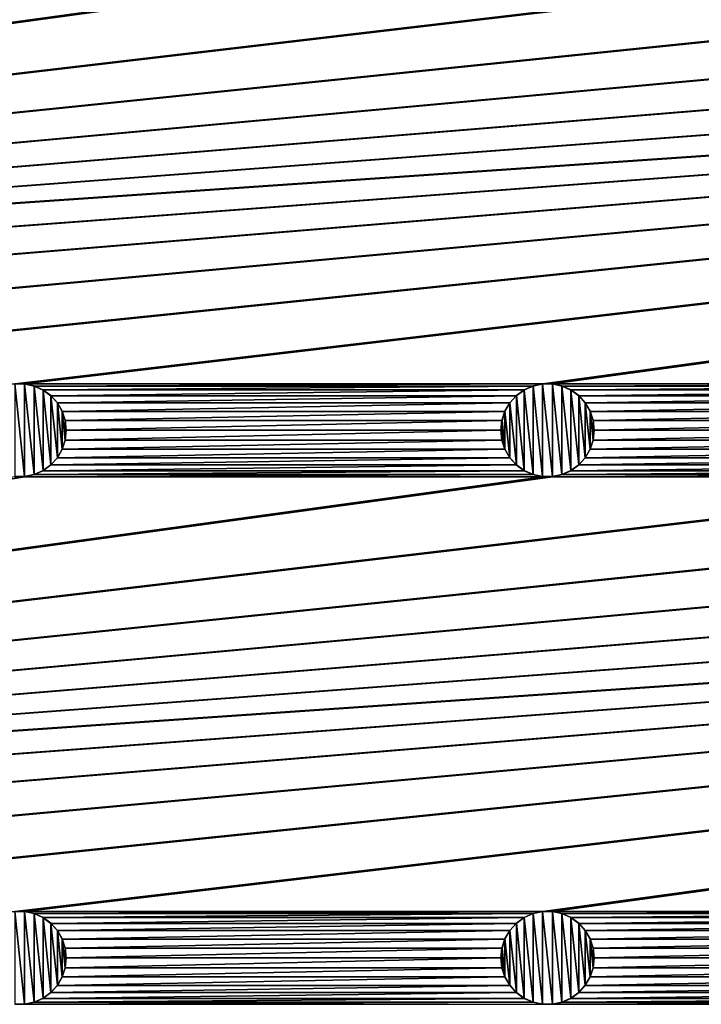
# Model space of a CAD drawing. Header units: metres. Extents: x -200 to 200, y -200 to 200.
# Tile 39 of 88: x -28 to 8, y -116 to -63. Entities that reach past the tile are written whole.
import ezdxf

# ---------------------------------------------------------------- set-up
doc = ezdxf.new("R2010")
doc.units = ezdxf.units.M
doc.layers.add('solid_P34200', color=7, linetype='CONTINUOUS')

msp = doc.modelspace()

# ---------------------------------------------------------------- linework, layer by layer
at = {"layer": 'solid_P34200'}
for points in [[(-181, -159), (-181, 159), (-10.240819, -10.959723)], [(-181, -159), (-10.240819, -10.959723), (-8.64688, -12.25524)], [(181, -159), (-181, -159), (-8.64688, -12.25524)], [(181, -159), (-8.64688, -12.25524), (-6.904468, -13.315859)], [(181, -159), (6.904468, -13.315859), (8.64688, -12.25524)], [(181, -159), (-6.904468, -13.315859), (-5.01928, -14.134056)], [(181, -159), (5.01928, -14.134056), (6.904468, -13.315859)], [(181, -159), (-5.01928, -14.134056), (-3.055924, -14.684637)], [(181, -159), (3.055924, -14.684637), (5.01928, -14.134056)], [(181, -159), (-3.055924, -14.684637), (-1.019424, -14.964341)], [(181, -159), (1.019424, -14.964341), (3.055924, -14.684637)], [(181, -159), (-1.019424, -14.964341), (1.019424, -14.964341)], [(170.058914, -59.085712, 5), (-170.058914, -82.414291, 5), (-169.541077, -82.414291, 5)], [(-28.04108, -59.085712, 5), (-28.55892, -59.085712, 5), (-170.058914, -82.414291, 5)], [(-0.25892, -59.085712, 5), (-28.04108, -59.085712, 5), (-170.058914, -82.414291, 5)], [(0.25892, -59.085712, 5), (-0.25892, -59.085712, 5), (-170.058914, -82.414291, 5)], [(28.04108, -59.085712, 5), (0.25892, -59.085712, 5), (-170.058914, -82.414291, 5)], [(170.058914, -59.085712, 5), (169.541077, -59.085712, 5), (-170.058914, -82.414291, 5)], [(141.758926, -59.085712, 5), (-170.058914, -82.414291, 5), (169.541077, -59.085712, 5)], [(141.758926, -59.085712, 5), (141.241074, -59.085712, 5), (-170.058914, -82.414291, 5)], [(113.458923, -59.085712, 5), (-170.058914, -82.414291, 5), (141.241074, -59.085712, 5)], [(113.458923, -59.085712, 5), (112.941078, -59.085712, 5), (-170.058914, -82.414291, 5)], [(85.15892, -59.085712, 5), (-170.058914, -82.414291, 5), (112.941078, -59.085712, 5)], [(85.15892, -59.085712, 5), (84.641083, -59.085712, 5), (-170.058914, -82.414291, 5)], [(56.858921, -59.085712, 5), (-170.058914, -82.414291, 5), (84.641083, -59.085712, 5)], [(56.858921, -59.085712, 5), (56.34108, -59.085712, 5), (-170.058914, -82.414291, 5)], [(28.55892, -59.085712, 5), (-170.058914, -82.414291, 5), (56.34108, -59.085712, 5)], [(28.55892, -59.085712, 5), (28.04108, -59.085712, 5), (-170.058914, -82.414291, 5)], [(170.058914, -59.085712, 5), (-169.541077, -82.414291, 5), (-141.758926, -82.414291, 5)], [(170.058914, -59.085712, 5), (-141.758926, -82.414291, 5), (-141.241074, -82.414291, 5)], [(170.058914, -59.085712, 5), (-141.241074, -82.414291, 5), (-113.458923, -82.414291, 5)], [(170.058914, -59.085712, 5), (-113.458923, -82.414291, 5), (-112.941078, -82.414291, 5)], [(170.058914, -59.085712, 5), (-112.941078, -82.414291, 5), (-85.15892, -82.414291, 5)], [(170.058914, -59.085712, 5), (-85.15892, -82.414291, 5), (-84.641083, -82.414291, 5)], [(170.058914, -59.085712, 5), (-84.641083, -82.414291, 5), (-56.858921, -82.414291, 5)], [(170.058914, -59.085712, 5), (-56.858921, -82.414291, 5), (-56.34108, -82.414291, 5)], [(170.058914, -59.085712, 5), (-56.34108, -82.414291, 5), (-28.55892, -82.414291, 5)], [(170.058914, -59.085712, 5), (-28.55892, -82.414291, 5), (-28.04108, -82.414291, 5)], [(170.058914, -59.085712, 5), (-28.04108, -82.414291, 5), (-0.25892, -82.414291, 5)], [(170.058914, -59.085712, 5), (-0.25892, -82.414291, 5), (0.25892, -82.414291, 5)], [(28.04108, -82.414291, 5), (170.058914, -59.085712, 5), (0.25892, -82.414291, 5)], [(-28.564636, -82.415482, 7.5), (-28.035364, -82.415482, 7.5), (-28.55892, -82.414291, 5)], [(-28.564636, -82.415482, 7.5), (-28.564636, -87.384521, 7.5), (-28.035364, -87.384521, 7.5)], [(-28.564636, -82.415482, 7.5), (-28.035364, -87.384521, 7.5), (-28.035364, -82.415482, 7.5)], [(-28.035364, -82.415482, 7.5), (-28.04108, -82.414291, 5), (-28.55892, -82.414291, 5)], [(-0.25892, -82.414291, 5), (-28.04108, -82.414291, 5), (-27.525312, -82.523643, 5)], [(-27.531221, -82.522141, 7.5), (-27.525312, -82.523643, 5), (-28.04108, -82.414291, 5)], [(-28.035364, -82.415482, 7.5), (-27.531221, -82.522141, 7.5), (-28.04108, -82.414291, 5)], [(-28.035364, -82.415482, 7.5), (-28.035364, -87.384521, 7.5), (-27.531221, -87.277863, 7.5)], [(-28.035364, -82.415482, 7.5), (-27.531221, -87.277863, 7.5), (-27.531221, -82.522141, 7.5)], [(-27.531221, -82.522141, 7.5), (-27.048468, -82.737953, 7.5), (-27.525312, -82.523643, 5)], [(-27.531221, -82.522141, 7.5), (-27.531221, -87.277863, 7.5), (-27.048468, -87.06205, 7.5)], [(-27.531221, -82.522141, 7.5), (-27.048468, -87.06205, 7.5), (-27.048468, -82.737953, 7.5)], [(-0.774688, -82.523643, 5), (-0.25892, -82.414291, 5), (-27.525312, -82.523643, 5)], [(-0.774688, -82.523643, 5), (-27.525312, -82.523643, 5), (-27.052181, -82.734932, 5)], [(-27.048468, -82.737953, 7.5), (-27.052181, -82.734932, 5), (-27.525312, -82.523643, 5)], [(-1.247818, -82.734932, 5), (-0.774688, -82.523643, 5), (-27.052181, -82.734932, 5)], [(-1.247818, -82.734932, 5), (-27.052181, -82.734932, 5), (-26.625776, -83.043793, 5)], [(-26.629887, -83.040367, 7.5), (-26.625776, -83.043793, 5), (-27.052181, -82.734932, 5)], [(-27.048468, -82.737953, 7.5), (-26.629887, -83.040367, 7.5), (-27.052181, -82.734932, 5)], [(-27.048468, -82.737953, 7.5), (-27.048468, -87.06205, 7.5), (-26.629887, -86.759636, 7.5)], [(-27.048468, -82.737953, 7.5), (-26.629887, -86.759636, 7.5), (-26.629887, -83.040367, 7.5)], [(-1.674224, -83.043793, 5), (-1.247818, -82.734932, 5), (-26.625776, -83.043793, 5)], [(-1.251533, -82.737953, 7.5), (-1.247818, -82.734932, 5), (-1.674224, -83.043793, 5)], [(-1.670113, -83.040367, 7.5), (-1.251533, -82.737953, 7.5), (-1.674224, -83.043793, 5)], [(-1.670113, -83.040367, 7.5), (-1.251533, -87.06205, 7.5), (-1.251533, -82.737953, 7.5)], [(-1.251533, -82.737953, 7.5), (-0.768778, -82.522141, 7.5), (-1.247818, -82.734932, 5)], [(-1.251533, -82.737953, 7.5), (-0.768778, -87.277863, 7.5), (-0.768778, -82.522141, 7.5)], [(-1.251533, -82.737953, 7.5), (-1.251533, -87.06205, 7.5), (-0.768778, -87.277863, 7.5)], [(-0.768778, -82.522141, 7.5), (-0.774688, -82.523643, 5), (-1.247818, -82.734932, 5)], [(-0.264635, -82.415482, 7.5), (-0.25892, -82.414291, 5), (-0.774688, -82.523643, 5)], [(-0.768778, -82.522141, 7.5), (-0.264635, -82.415482, 7.5), (-0.774688, -82.523643, 5)], [(-0.768778, -82.522141, 7.5), (-0.264635, -87.384521, 7.5), (-0.264635, -82.415482, 7.5)], [(-0.768778, -82.522141, 7.5), (-0.768778, -87.277863, 7.5), (-0.264635, -87.384521, 7.5)], [(-0.264635, -82.415482, 7.5), (0.264635, -82.415482, 7.5), (-0.25892, -82.414291, 5)], [(-0.264635, -82.415482, 7.5), (-0.264635, -87.384521, 7.5), (0.264635, -87.384521, 7.5)], [(-0.264635, -82.415482, 7.5), (0.264635, -87.384521, 7.5), (0.264635, -82.415482, 7.5)], [(0.264635, -82.415482, 7.5), (0.25892, -82.414291, 5), (-0.25892, -82.414291, 5)], [(28.04108, -82.414291, 5), (0.25892, -82.414291, 5), (0.774688, -82.523643, 5)], [(0.768778, -82.522141, 7.5), (0.774688, -82.523643, 5), (0.25892, -82.414291, 5)], [(0.264635, -82.415482, 7.5), (0.768778, -82.522141, 7.5), (0.25892, -82.414291, 5)], [(0.264635, -82.415482, 7.5), (0.264635, -87.384521, 7.5), (0.768778, -87.277863, 7.5)], [(0.264635, -82.415482, 7.5), (0.768778, -87.277863, 7.5), (0.768778, -82.522141, 7.5)], [(0.768778, -82.522141, 7.5), (1.251533, -82.737953, 7.5), (0.774688, -82.523643, 5)], [(0.768778, -82.522141, 7.5), (0.768778, -87.277863, 7.5), (1.251533, -87.06205, 7.5)], [(0.768778, -82.522141, 7.5), (1.251533, -87.06205, 7.5), (1.251533, -82.737953, 7.5)], [(27.525312, -82.523643, 5), (28.04108, -82.414291, 5), (0.774688, -82.523643, 5)], [(27.525312, -82.523643, 5), (0.774688, -82.523643, 5), (1.247818, -82.734932, 5)], [(1.251533, -82.737953, 7.5), (1.247818, -82.734932, 5), (0.774688, -82.523643, 5)], [(27.052181, -82.734932, 5), (27.525312, -82.523643, 5), (1.247818, -82.734932, 5)], [(27.052181, -82.734932, 5), (1.247818, -82.734932, 5), (1.674224, -83.043793, 5)], [(1.670113, -83.040367, 7.5), (1.674224, -83.043793, 5), (1.247818, -82.734932, 5)], [(1.251533, -82.737953, 7.5), (1.670113, -83.040367, 7.5), (1.247818, -82.734932, 5)], [(1.251533, -82.737953, 7.5), (1.251533, -87.06205, 7.5), (1.670113, -86.759636, 7.5)], [(1.251533, -82.737953, 7.5), (1.670113, -86.759636, 7.5), (1.670113, -83.040367, 7.5)], [(26.625776, -83.043793, 5), (27.052181, -82.734932, 5), (1.674224, -83.043793, 5)], [(-26.629887, -83.040367, 7.5), (-26.278118, -83.433289, 7.5), (-26.625776, -83.043793, 5)], [(-26.629887, -83.040367, 7.5), (-26.629887, -86.759636, 7.5), (-26.278118, -86.366707, 7.5)], [(-26.629887, -83.040367, 7.5), (-26.278118, -86.366707, 7.5), (-26.278118, -83.433289, 7.5)], [(-1.674224, -83.043793, 5), (-26.625776, -83.043793, 5), (-26.279205, -83.43029, 5)], [(-26.278118, -83.433289, 7.5), (-26.279205, -83.43029, 5), (-26.625776, -83.043793, 5)], [(-2.020795, -83.43029, 5), (-1.674224, -83.043793, 5), (-26.279205, -83.43029, 5)], [(-2.020795, -83.43029, 5), (-26.279205, -83.43029, 5), (-26.015661, -83.88443, 5)], [(-26.017193, -83.88092, 7.5), (-26.015661, -83.88443, 5), (-26.279205, -83.43029, 5)], [(-26.278118, -83.433289, 7.5), (-26.017193, -83.88092, 7.5), (-26.279205, -83.43029, 5)], [(-26.278118, -83.433289, 7.5), (-26.278118, -86.366707, 7.5), (-26.017193, -85.919083, 7.5)], [(-26.278118, -83.433289, 7.5), (-26.017193, -85.919083, 7.5), (-26.017193, -83.88092, 7.5)], [(-2.284338, -83.88443, 5), (-2.020795, -83.43029, 5), (-26.015661, -83.88443, 5)], [(-2.021883, -83.433289, 7.5), (-2.020795, -83.43029, 5), (-2.284338, -83.88443, 5)], [(-2.282807, -83.88092, 7.5), (-2.021883, -83.433289, 7.5), (-2.284338, -83.88443, 5)], [(-2.282807, -83.88092, 7.5), (-2.021883, -86.366707, 7.5), (-2.021883, -83.433289, 7.5)], [(-2.021883, -83.433289, 7.5), (-1.670113, -83.040367, 7.5), (-2.020795, -83.43029, 5)], [(-2.021883, -83.433289, 7.5), (-1.670113, -86.759636, 7.5), (-1.670113, -83.040367, 7.5)], [(-2.021883, -83.433289, 7.5), (-2.021883, -86.366707, 7.5), (-1.670113, -86.759636, 7.5)], [(-1.670113, -83.040367, 7.5), (-1.674224, -83.043793, 5), (-2.020795, -83.43029, 5)], [(-1.670113, -83.040367, 7.5), (-1.670113, -86.759636, 7.5), (-1.251533, -87.06205, 7.5)], [(1.670113, -83.040367, 7.5), (2.021883, -83.433289, 7.5), (1.674224, -83.043793, 5)], [(1.670113, -83.040367, 7.5), (1.670113, -86.759636, 7.5), (2.021883, -86.366707, 7.5)], [(1.670113, -83.040367, 7.5), (2.021883, -86.366707, 7.5), (2.021883, -83.433289, 7.5)], [(26.625776, -83.043793, 5), (1.674224, -83.043793, 5), (2.020795, -83.43029, 5)], [(2.021883, -83.433289, 7.5), (2.020795, -83.43029, 5), (1.674224, -83.043793, 5)], [(26.279205, -83.43029, 5), (26.625776, -83.043793, 5), (2.020795, -83.43029, 5)], [(26.279205, -83.43029, 5), (2.020795, -83.43029, 5), (2.284338, -83.88443, 5)], [(2.282807, -83.88092, 7.5), (2.284338, -83.88443, 5), (2.020795, -83.43029, 5)], [(2.021883, -83.433289, 7.5), (2.282807, -83.88092, 7.5), (2.020795, -83.43029, 5)], [(2.021883, -83.433289, 7.5), (2.021883, -86.366707, 7.5), (2.282807, -85.919083, 7.5)], [(2.021883, -83.433289, 7.5), (2.282807, -85.919083, 7.5), (2.282807, -83.88092, 7.5)], [(26.015661, -83.88443, 5), (26.279205, -83.43029, 5), (2.284338, -83.88443, 5)], [(-26.017193, -83.88092, 7.5), (-25.86002, -84.367065, 7.5), (-26.015661, -83.88443, 5)], [(-26.017193, -83.88092, 7.5), (-26.017193, -85.919083, 7.5), (-25.86002, -85.43293, 7.5)], [(-26.017193, -83.88092, 7.5), (-25.86002, -85.43293, 7.5), (-25.86002, -84.367065, 7.5)], [(-2.284338, -83.88443, 5), (-26.015661, -83.88443, 5), (-25.857735, -84.371628, 5)], [(-25.86002, -84.367065, 7.5), (-25.857735, -84.371628, 5), (-26.015661, -83.88443, 5)], [(-2.442265, -84.371628, 5), (-2.284338, -83.88443, 5), (-25.857735, -84.371628, 5)], [(-2.282807, -83.88092, 7.5), (-2.284338, -83.88443, 5), (-2.442265, -84.371628, 5)], [(-2.439981, -84.367065, 7.5), (-2.282807, -83.88092, 7.5), (-2.442265, -84.371628, 5)], [(-2.439981, -84.367065, 7.5), (-2.282807, -85.919083, 7.5), (-2.282807, -83.88092, 7.5)], [(-2.282807, -83.88092, 7.5), (-2.282807, -85.919083, 7.5), (-2.021883, -86.366707, 7.5)], [(2.282807, -83.88092, 7.5), (2.439981, -84.367065, 7.5), (2.284338, -83.88443, 5)], [(2.282807, -83.88092, 7.5), (2.282807, -85.919083, 7.5), (2.439981, -85.43293, 7.5)], [(2.282807, -83.88092, 7.5), (2.439981, -85.43293, 7.5), (2.439981, -84.367065, 7.5)], [(26.015661, -83.88443, 5), (2.284338, -83.88443, 5), (2.442265, -84.371628, 5)], [(2.439981, -84.367065, 7.5), (2.442265, -84.371628, 5), (2.284338, -83.88443, 5)], [(25.857735, -84.371628, 5), (26.015661, -83.88443, 5), (2.442265, -84.371628, 5)], [(-25.86002, -84.367065, 7.5), (-25.799999, -84.900002, 7.5), (-25.857735, -84.371628, 5)], [(-25.86002, -84.367065, 7.5), (-25.86002, -85.43293, 7.5), (-25.799999, -84.900002, 7.5)], [(-2.442265, -84.371628, 5), (-25.857735, -84.371628, 5), (-25.799999, -84.900002, 5)], [(-25.799999, -84.900002, 7.5), (-25.799999, -84.900002, 5), (-25.857735, -84.371628, 5)], [(-2.5, -84.900002, 5), (-2.442265, -84.371628, 5), (-25.799999, -84.900002, 5)], [(-2.439981, -84.367065, 7.5), (-2.442265, -84.371628, 5), (-2.5, -84.900002, 5)], [(-2.439981, -84.367065, 7.5), (-2.5, -84.900002, 5), (-2.5, -84.900002, 7.5)], [(-2.439981, -84.367065, 7.5), (-2.5, -84.900002, 7.5), (-2.439981, -85.43293, 7.5)], [(-2.439981, -84.367065, 7.5), (-2.439981, -85.43293, 7.5), (-2.282807, -85.919083, 7.5)], [(2.439981, -84.367065, 7.5), (2.5, -84.900002, 7.5), (2.442265, -84.371628, 5)], [(2.439981, -84.367065, 7.5), (2.439981, -85.43293, 7.5), (2.5, -84.900002, 7.5)], [(25.857735, -84.371628, 5), (2.442265, -84.371628, 5), (2.5, -84.900002, 5)], [(2.5, -84.900002, 7.5), (2.5, -84.900002, 5), (2.442265, -84.371628, 5)], [(25.857735, -84.371628, 5), (2.5, -84.900002, 5), (25.799999, -84.900002, 5)], [(-25.86002, -85.43293, 7.5), (-25.857735, -85.428368, 5), (-25.799999, -84.900002, 5)], [(-25.799999, -84.900002, 7.5), (-25.86002, -85.43293, 7.5), (-25.799999, -84.900002, 5)], [(-2.5, -84.900002, 5), (-25.799999, -84.900002, 5), (-25.857735, -85.428368, 5)], [(-2.442265, -85.428368, 5), (-2.5, -84.900002, 5), (-25.857735, -85.428368, 5)], [(-2.5, -84.900002, 7.5), (-2.5, -84.900002, 5), (-2.442265, -85.428368, 5)], [(-2.439981, -85.43293, 7.5), (-2.5, -84.900002, 7.5), (-2.442265, -85.428368, 5)], [(2.439981, -85.43293, 7.5), (2.442265, -85.428368, 5), (2.5, -84.900002, 5)], [(2.5, -84.900002, 7.5), (2.439981, -85.43293, 7.5), (2.5, -84.900002, 5)], [(25.799999, -84.900002, 5), (2.5, -84.900002, 5), (2.442265, -85.428368, 5)], [(25.857735, -85.428368, 5), (25.799999, -84.900002, 5), (2.442265, -85.428368, 5)], [(-26.017193, -85.919083, 7.5), (-26.015661, -85.915565, 5), (-25.857735, -85.428368, 5)], [(-25.86002, -85.43293, 7.5), (-26.017193, -85.919083, 7.5), (-25.857735, -85.428368, 5)], [(-2.442265, -85.428368, 5), (-25.857735, -85.428368, 5), (-26.015661, -85.915565, 5)], [(-2.284338, -85.915565, 5), (-2.442265, -85.428368, 5), (-26.015661, -85.915565, 5)], [(-2.439981, -85.43293, 7.5), (-2.442265, -85.428368, 5), (-2.284338, -85.915565, 5)], [(-2.282807, -85.919083, 7.5), (-2.439981, -85.43293, 7.5), (-2.284338, -85.915565, 5)], [(2.282807, -85.919083, 7.5), (2.284338, -85.915565, 5), (2.442265, -85.428368, 5)], [(2.439981, -85.43293, 7.5), (2.282807, -85.919083, 7.5), (2.442265, -85.428368, 5)], [(25.857735, -85.428368, 5), (2.442265, -85.428368, 5), (2.284338, -85.915565, 5)], [(26.015661, -85.915565, 5), (25.857735, -85.428368, 5), (2.284338, -85.915565, 5)], [(-2.284338, -85.915565, 5), (-26.015661, -85.915565, 5), (-26.279205, -86.369713, 5)], [(-26.278118, -86.366707, 7.5), (-26.279205, -86.369713, 5), (-26.015661, -85.915565, 5)], [(-2.020795, -86.369713, 5), (-2.284338, -85.915565, 5), (-26.279205, -86.369713, 5)], [(-26.017193, -85.919083, 7.5), (-26.278118, -86.366707, 7.5), (-26.015661, -85.915565, 5)], [(-2.282807, -85.919083, 7.5), (-2.284338, -85.915565, 5), (-2.020795, -86.369713, 5)], [(-2.021883, -86.366707, 7.5), (-2.282807, -85.919083, 7.5), (-2.020795, -86.369713, 5)], [(26.015661, -85.915565, 5), (2.284338, -85.915565, 5), (2.020795, -86.369713, 5)], [(2.021883, -86.366707, 7.5), (2.020795, -86.369713, 5), (2.284338, -85.915565, 5)], [(26.279205, -86.369713, 5), (26.015661, -85.915565, 5), (2.020795, -86.369713, 5)], [(2.282807, -85.919083, 7.5), (2.021883, -86.366707, 7.5), (2.284338, -85.915565, 5)], [(-26.278118, -86.366707, 7.5), (-26.629887, -86.759636, 7.5), (-26.279205, -86.369713, 5)], [(-26.629887, -86.759636, 7.5), (-26.625776, -86.75621, 5), (-26.279205, -86.369713, 5)], [(-2.020795, -86.369713, 5), (-26.279205, -86.369713, 5), (-26.625776, -86.75621, 5)], [(-1.674224, -86.75621, 5), (-2.020795, -86.369713, 5), (-26.625776, -86.75621, 5)], [(-2.021883, -86.366707, 7.5), (-2.020795, -86.369713, 5), (-1.674224, -86.75621, 5)], [(-1.670113, -86.759636, 7.5), (-2.021883, -86.366707, 7.5), (-1.674224, -86.75621, 5)], [(2.021883, -86.366707, 7.5), (1.670113, -86.759636, 7.5), (2.020795, -86.369713, 5)], [(1.670113, -86.759636, 7.5), (1.674224, -86.75621, 5), (2.020795, -86.369713, 5)], [(26.279205, -86.369713, 5), (2.020795, -86.369713, 5), (1.674224, -86.75621, 5)], [(26.625776, -86.75621, 5), (26.279205, -86.369713, 5), (1.674224, -86.75621, 5)], [(-27.048468, -87.06205, 7.5), (-27.531221, -87.277863, 7.5), (-27.052181, -87.065071, 5)], [(-27.531221, -87.277863, 7.5), (-27.525312, -87.276352, 5), (-27.052181, -87.065071, 5)], [(-1.247818, -87.065071, 5), (-27.052181, -87.065071, 5), (-27.525312, -87.276352, 5)], [(-0.774688, -87.276352, 5), (-1.247818, -87.065071, 5), (-27.525312, -87.276352, 5)], [(-1.674224, -86.75621, 5), (-26.625776, -86.75621, 5), (-27.052181, -87.065071, 5)], [(-27.048468, -87.06205, 7.5), (-27.052181, -87.065071, 5), (-26.625776, -86.75621, 5)], [(-1.247818, -87.065071, 5), (-1.674224, -86.75621, 5), (-27.052181, -87.065071, 5)], [(-26.629887, -86.759636, 7.5), (-27.048468, -87.06205, 7.5), (-26.625776, -86.75621, 5)], [(-1.670113, -86.759636, 7.5), (-1.674224, -86.75621, 5), (-1.247818, -87.065071, 5)], [(-1.251533, -87.06205, 7.5), (-1.670113, -86.759636, 7.5), (-1.247818, -87.065071, 5)], [(-1.251533, -87.06205, 7.5), (-1.247818, -87.065071, 5), (-0.774688, -87.276352, 5)], [(-0.768778, -87.277863, 7.5), (-1.251533, -87.06205, 7.5), (-0.774688, -87.276352, 5)], [(1.251533, -87.06205, 7.5), (0.768778, -87.277863, 7.5), (1.247818, -87.065071, 5)], [(0.768778, -87.277863, 7.5), (0.774688, -87.276352, 5), (1.247818, -87.065071, 5)], [(27.052181, -87.065071, 5), (1.247818, -87.065071, 5), (0.774688, -87.276352, 5)], [(27.525312, -87.276352, 5), (27.052181, -87.065071, 5), (0.774688, -87.276352, 5)], [(26.625776, -86.75621, 5), (1.674224, -86.75621, 5), (1.247818, -87.065071, 5)], [(1.251533, -87.06205, 7.5), (1.247818, -87.065071, 5), (1.674224, -86.75621, 5)], [(27.052181, -87.065071, 5), (26.625776, -86.75621, 5), (1.247818, -87.065071, 5)], [(1.670113, -86.759636, 7.5), (1.251533, -87.06205, 7.5), (1.674224, -86.75621, 5)], [(170.058914, -87.385712, 5), (-170.058914, -110.714287, 5), (-169.541077, -110.714287, 5)], [(-28.04108, -87.385712, 5), (-28.55892, -87.385712, 5), (-170.058914, -110.714287, 5)], [(-0.25892, -87.385712, 5), (-28.04108, -87.385712, 5), (-170.058914, -110.714287, 5)], [(0.25892, -87.385712, 5), (-0.25892, -87.385712, 5), (-170.058914, -110.714287, 5)], [(28.04108, -87.385712, 5), (0.25892, -87.385712, 5), (-170.058914, -110.714287, 5)], [(170.058914, -87.385712, 5), (169.541077, -87.385712, 5), (-170.058914, -110.714287, 5)], [(141.758926, -87.385712, 5), (-170.058914, -110.714287, 5), (169.541077, -87.385712, 5)], [(141.758926, -87.385712, 5), (141.241074, -87.385712, 5), (-170.058914, -110.714287, 5)], [(113.458923, -87.385712, 5), (-170.058914, -110.714287, 5), (141.241074, -87.385712, 5)], [(113.458923, -87.385712, 5), (112.941078, -87.385712, 5), (-170.058914, -110.714287, 5)], [(85.15892, -87.385712, 5), (-170.058914, -110.714287, 5), (112.941078, -87.385712, 5)], [(85.15892, -87.385712, 5), (84.641083, -87.385712, 5), (-170.058914, -110.714287, 5)], [(56.858921, -87.385712, 5), (-170.058914, -110.714287, 5), (84.641083, -87.385712, 5)], [(56.858921, -87.385712, 5), (56.34108, -87.385712, 5), (-170.058914, -110.714287, 5)], [(28.55892, -87.385712, 5), (-170.058914, -110.714287, 5), (56.34108, -87.385712, 5)], [(28.55892, -87.385712, 5), (28.04108, -87.385712, 5), (-170.058914, -110.714287, 5)], [(170.058914, -87.385712, 5), (-169.541077, -110.714287, 5), (-141.758926, -110.714287, 5)], [(170.058914, -87.385712, 5), (-141.758926, -110.714287, 5), (-141.241074, -110.714287, 5)], [(170.058914, -87.385712, 5), (-141.241074, -110.714287, 5), (-113.458923, -110.714287, 5)], [(170.058914, -87.385712, 5), (-113.458923, -110.714287, 5), (-112.941078, -110.714287, 5)], [(170.058914, -87.385712, 5), (-112.941078, -110.714287, 5), (-85.15892, -110.714287, 5)], [(170.058914, -87.385712, 5), (-85.15892, -110.714287, 5), (-84.641083, -110.714287, 5)], [(170.058914, -87.385712, 5), (-84.641083, -110.714287, 5), (-56.858921, -110.714287, 5)], [(170.058914, -87.385712, 5), (-56.858921, -110.714287, 5), (-56.34108, -110.714287, 5)], [(170.058914, -87.385712, 5), (-56.34108, -110.714287, 5), (-28.55892, -110.714287, 5)], [(-28.564636, -87.384521, 7.5), (-28.55892, -87.385712, 5), (-28.04108, -87.385712, 5)], [(-28.035364, -87.384521, 7.5), (-28.564636, -87.384521, 7.5), (-28.04108, -87.385712, 5)], [(170.058914, -87.385712, 5), (-28.55892, -110.714287, 5), (-28.04108, -110.714287, 5)], [(-0.774688, -87.276352, 5), (-27.525312, -87.276352, 5), (-28.04108, -87.385712, 5)], [(-28.035364, -87.384521, 7.5), (-28.04108, -87.385712, 5), (-27.525312, -87.276352, 5)], [(-0.25892, -87.385712, 5), (-0.774688, -87.276352, 5), (-28.04108, -87.385712, 5)], [(170.058914, -87.385712, 5), (-28.04108, -110.714287, 5), (-0.25892, -110.714287, 5)], [(-27.531221, -87.277863, 7.5), (-28.035364, -87.384521, 7.5), (-27.525312, -87.276352, 5)], [(-0.768778, -87.277863, 7.5), (-0.774688, -87.276352, 5), (-0.25892, -87.385712, 5)], [(-0.264635, -87.384521, 7.5), (-0.768778, -87.277863, 7.5), (-0.25892, -87.385712, 5)], [(-0.264635, -87.384521, 7.5), (-0.25892, -87.385712, 5), (0.25892, -87.385712, 5)], [(0.264635, -87.384521, 7.5), (-0.264635, -87.384521, 7.5), (0.25892, -87.385712, 5)], [(170.058914, -87.385712, 5), (-0.25892, -110.714287, 5), (0.25892, -110.714287, 5)], [(27.525312, -87.276352, 5), (0.774688, -87.276352, 5), (0.25892, -87.385712, 5)], [(0.264635, -87.384521, 7.5), (0.25892, -87.385712, 5), (0.774688, -87.276352, 5)], [(28.04108, -87.385712, 5), (27.525312, -87.276352, 5), (0.25892, -87.385712, 5)], [(28.04108, -110.714287, 5), (170.058914, -87.385712, 5), (0.25892, -110.714287, 5)], [(0.768778, -87.277863, 7.5), (0.264635, -87.384521, 7.5), (0.774688, -87.276352, 5)], [(-28.564636, -110.715477, 7.5), (-28.035364, -110.715477, 7.5), (-28.55892, -110.714287, 5)], [(-28.564636, -110.715477, 7.5), (-28.564636, -115.684525, 7.5), (-28.035364, -115.684525, 7.5)], [(-28.564636, -110.715477, 7.5), (-28.035364, -115.684525, 7.5), (-28.035364, -110.715477, 7.5)], [(-28.035364, -110.715477, 7.5), (-28.04108, -110.714287, 5), (-28.55892, -110.714287, 5)], [(-0.25892, -110.714287, 5), (-28.04108, -110.714287, 5), (-27.525312, -110.823647, 5)], [(-27.531221, -110.822136, 7.5), (-27.525312, -110.823647, 5), (-28.04108, -110.714287, 5)], [(-28.035364, -110.715477, 7.5), (-27.531221, -110.822136, 7.5), (-28.04108, -110.714287, 5)], [(-28.035364, -110.715477, 7.5), (-28.035364, -115.684525, 7.5), (-27.531221, -115.577858, 7.5)], [(-28.035364, -110.715477, 7.5), (-27.531221, -115.577858, 7.5), (-27.531221, -110.822136, 7.5)], [(-27.531221, -110.822136, 7.5), (-27.048468, -111.037949, 7.5), (-27.525312, -110.823647, 5)], [(-27.531221, -110.822136, 7.5), (-27.531221, -115.577858, 7.5), (-27.048468, -115.362045, 7.5)], [(-27.531221, -110.822136, 7.5), (-27.048468, -115.362045, 7.5), (-27.048468, -111.037949, 7.5)], [(-0.774688, -110.823647, 5), (-0.25892, -110.714287, 5), (-27.525312, -110.823647, 5)], [(-0.774688, -110.823647, 5), (-27.525312, -110.823647, 5), (-27.052181, -111.034927, 5)], [(-27.048468, -111.037949, 7.5), (-27.052181, -111.034927, 5), (-27.525312, -110.823647, 5)], [(-1.247818, -111.034927, 5), (-0.774688, -110.823647, 5), (-27.052181, -111.034927, 5)], [(-1.251533, -111.037949, 7.5), (-0.768778, -110.822136, 7.5), (-1.247818, -111.034927, 5)], [(-1.251533, -111.037949, 7.5), (-0.768778, -115.577858, 7.5), (-0.768778, -110.822136, 7.5)], [(-0.768778, -110.822136, 7.5), (-0.774688, -110.823647, 5), (-1.247818, -111.034927, 5)], [(-0.264635, -110.715477, 7.5), (-0.25892, -110.714287, 5), (-0.774688, -110.823647, 5)], [(-0.768778, -110.822136, 7.5), (-0.264635, -110.715477, 7.5), (-0.774688, -110.823647, 5)], [(-0.768778, -110.822136, 7.5), (-0.264635, -115.684525, 7.5), (-0.264635, -110.715477, 7.5)], [(-0.768778, -110.822136, 7.5), (-0.768778, -115.577858, 7.5), (-0.264635, -115.684525, 7.5)], [(-0.264635, -110.715477, 7.5), (0.264635, -110.715477, 7.5), (-0.25892, -110.714287, 5)], [(-0.264635, -110.715477, 7.5), (-0.264635, -115.684525, 7.5), (0.264635, -115.684525, 7.5)], [(-0.264635, -110.715477, 7.5), (0.264635, -115.684525, 7.5), (0.264635, -110.715477, 7.5)], [(0.264635, -110.715477, 7.5), (0.25892, -110.714287, 5), (-0.25892, -110.714287, 5)], [(28.04108, -110.714287, 5), (0.25892, -110.714287, 5), (0.774688, -110.823647, 5)], [(0.768778, -110.822136, 7.5), (0.774688, -110.823647, 5), (0.25892, -110.714287, 5)], [(0.264635, -110.715477, 7.5), (0.768778, -110.822136, 7.5), (0.25892, -110.714287, 5)], [(0.264635, -110.715477, 7.5), (0.264635, -115.684525, 7.5), (0.768778, -115.577858, 7.5)], [(0.264635, -110.715477, 7.5), (0.768778, -115.577858, 7.5), (0.768778, -110.822136, 7.5)], [(0.768778, -110.822136, 7.5), (1.251533, -111.037949, 7.5), (0.774688, -110.823647, 5)], [(0.768778, -110.822136, 7.5), (0.768778, -115.577858, 7.5), (1.251533, -115.362045, 7.5)], [(0.768778, -110.822136, 7.5), (1.251533, -115.362045, 7.5), (1.251533, -111.037949, 7.5)], [(27.525312, -110.823647, 5), (28.04108, -110.714287, 5), (0.774688, -110.823647, 5)], [(27.525312, -110.823647, 5), (0.774688, -110.823647, 5), (1.247818, -111.034927, 5)], [(1.251533, -111.037949, 7.5), (1.247818, -111.034927, 5), (0.774688, -110.823647, 5)], [(27.052181, -111.034927, 5), (27.525312, -110.823647, 5), (1.247818, -111.034927, 5)], [(-1.247818, -111.034927, 5), (-27.052181, -111.034927, 5), (-26.625776, -111.343788, 5)], [(-26.629887, -111.340363, 7.5), (-26.625776, -111.343788, 5), (-27.052181, -111.034927, 5)], [(-27.048468, -111.037949, 7.5), (-26.629887, -111.340363, 7.5), (-27.052181, -111.034927, 5)], [(-27.048468, -111.037949, 7.5), (-27.048468, -115.362045, 7.5), (-26.629887, -115.059639, 7.5)], [(-27.048468, -111.037949, 7.5), (-26.629887, -115.059639, 7.5), (-26.629887, -111.340363, 7.5)], [(-26.629887, -111.340363, 7.5), (-26.278118, -111.733292, 7.5), (-26.625776, -111.343788, 5)], [(-26.629887, -111.340363, 7.5), (-26.629887, -115.059639, 7.5), (-26.278118, -114.66671, 7.5)], [(-26.629887, -111.340363, 7.5), (-26.278118, -114.66671, 7.5), (-26.278118, -111.733292, 7.5)], [(-1.674224, -111.343788, 5), (-1.247818, -111.034927, 5), (-26.625776, -111.343788, 5)], [(-1.674224, -111.343788, 5), (-26.625776, -111.343788, 5), (-26.279205, -111.730286, 5)], [(-26.278118, -111.733292, 7.5), (-26.279205, -111.730286, 5), (-26.625776, -111.343788, 5)], [(-2.020795, -111.730286, 5), (-1.674224, -111.343788, 5), (-26.279205, -111.730286, 5)], [(-2.021883, -111.733292, 7.5), (-1.670113, -111.340363, 7.5), (-2.020795, -111.730286, 5)], [(-2.021883, -111.733292, 7.5), (-1.670113, -115.059639, 7.5), (-1.670113, -111.340363, 7.5)], [(-1.670113, -111.340363, 7.5), (-1.674224, -111.343788, 5), (-2.020795, -111.730286, 5)], [(-1.251533, -111.037949, 7.5), (-1.247818, -111.034927, 5), (-1.674224, -111.343788, 5)], [(-1.670113, -111.340363, 7.5), (-1.251533, -111.037949, 7.5), (-1.674224, -111.343788, 5)], [(-1.670113, -111.340363, 7.5), (-1.251533, -115.362045, 7.5), (-1.251533, -111.037949, 7.5)], [(-1.670113, -111.340363, 7.5), (-1.670113, -115.059639, 7.5), (-1.251533, -115.362045, 7.5)], [(-1.251533, -111.037949, 7.5), (-1.251533, -115.362045, 7.5), (-0.768778, -115.577858, 7.5)], [(27.052181, -111.034927, 5), (1.247818, -111.034927, 5), (1.674224, -111.343788, 5)], [(1.670113, -111.340363, 7.5), (1.674224, -111.343788, 5), (1.247818, -111.034927, 5)], [(1.251533, -111.037949, 7.5), (1.670113, -111.340363, 7.5), (1.247818, -111.034927, 5)], [(1.251533, -111.037949, 7.5), (1.251533, -115.362045, 7.5), (1.670113, -115.059639, 7.5)], [(1.251533, -111.037949, 7.5), (1.670113, -115.059639, 7.5), (1.670113, -111.340363, 7.5)], [(1.670113, -111.340363, 7.5), (2.021883, -111.733292, 7.5), (1.674224, -111.343788, 5)], [(1.670113, -111.340363, 7.5), (1.670113, -115.059639, 7.5), (2.021883, -114.66671, 7.5)], [(1.670113, -111.340363, 7.5), (2.021883, -114.66671, 7.5), (2.021883, -111.733292, 7.5)], [(26.625776, -111.343788, 5), (27.052181, -111.034927, 5), (1.674224, -111.343788, 5)], [(26.625776, -111.343788, 5), (1.674224, -111.343788, 5), (2.020795, -111.730286, 5)], [(2.021883, -111.733292, 7.5), (2.020795, -111.730286, 5), (1.674224, -111.343788, 5)], [(26.279205, -111.730286, 5), (26.625776, -111.343788, 5), (2.020795, -111.730286, 5)], [(-2.020795, -111.730286, 5), (-26.279205, -111.730286, 5), (-26.015661, -112.184433, 5)], [(-26.017193, -112.180923, 7.5), (-26.015661, -112.184433, 5), (-26.279205, -111.730286, 5)], [(-26.278118, -111.733292, 7.5), (-26.017193, -112.180923, 7.5), (-26.279205, -111.730286, 5)], [(-26.278118, -111.733292, 7.5), (-26.278118, -114.66671, 7.5), (-26.017193, -114.219078, 7.5)], [(-26.278118, -111.733292, 7.5), (-26.017193, -114.219078, 7.5), (-26.017193, -112.180923, 7.5)], [(-2.284338, -112.184433, 5), (-2.020795, -111.730286, 5), (-26.015661, -112.184433, 5)], [(-2.021883, -111.733292, 7.5), (-2.020795, -111.730286, 5), (-2.284338, -112.184433, 5)], [(-2.282807, -112.180923, 7.5), (-2.021883, -111.733292, 7.5), (-2.284338, -112.184433, 5)], [(-2.282807, -112.180923, 7.5), (-2.021883, -114.66671, 7.5), (-2.021883, -111.733292, 7.5)], [(-2.021883, -111.733292, 7.5), (-2.021883, -114.66671, 7.5), (-1.670113, -115.059639, 7.5)], [(26.279205, -111.730286, 5), (2.020795, -111.730286, 5), (2.284338, -112.184433, 5)], [(2.282807, -112.180923, 7.5), (2.284338, -112.184433, 5), (2.020795, -111.730286, 5)], [(2.021883, -111.733292, 7.5), (2.282807, -112.180923, 7.5), (2.020795, -111.730286, 5)], [(2.021883, -111.733292, 7.5), (2.021883, -114.66671, 7.5), (2.282807, -114.219078, 7.5)], [(2.021883, -111.733292, 7.5), (2.282807, -114.219078, 7.5), (2.282807, -112.180923, 7.5)], [(26.015661, -112.184433, 5), (26.279205, -111.730286, 5), (2.284338, -112.184433, 5)], [(-26.017193, -112.180923, 7.5), (-25.86002, -112.667068, 7.5), (-26.015661, -112.184433, 5)], [(-26.017193, -112.180923, 7.5), (-26.017193, -114.219078, 7.5), (-25.86002, -113.732933, 7.5)], [(-26.017193, -112.180923, 7.5), (-25.86002, -113.732933, 7.5), (-25.86002, -112.667068, 7.5)], [(-2.284338, -112.184433, 5), (-26.015661, -112.184433, 5), (-25.857735, -112.671631, 5)], [(-25.86002, -112.667068, 7.5), (-25.857735, -112.671631, 5), (-26.015661, -112.184433, 5)], [(-2.442265, -112.671631, 5), (-2.284338, -112.184433, 5), (-25.857735, -112.671631, 5)], [(-2.282807, -112.180923, 7.5), (-2.284338, -112.184433, 5), (-2.442265, -112.671631, 5)], [(-2.439981, -112.667068, 7.5), (-2.282807, -112.180923, 7.5), (-2.442265, -112.671631, 5)], [(-2.439981, -112.667068, 7.5), (-2.282807, -114.219078, 7.5), (-2.282807, -112.180923, 7.5)], [(-2.282807, -112.180923, 7.5), (-2.282807, -114.219078, 7.5), (-2.021883, -114.66671, 7.5)], [(2.282807, -112.180923, 7.5), (2.439981, -112.667068, 7.5), (2.284338, -112.184433, 5)], [(2.282807, -112.180923, 7.5), (2.282807, -114.219078, 7.5), (2.439981, -113.732933, 7.5)], [(2.282807, -112.180923, 7.5), (2.439981, -113.732933, 7.5), (2.439981, -112.667068, 7.5)], [(26.015661, -112.184433, 5), (2.284338, -112.184433, 5), (2.442265, -112.671631, 5)], [(2.439981, -112.667068, 7.5), (2.442265, -112.671631, 5), (2.284338, -112.184433, 5)], [(25.857735, -112.671631, 5), (26.015661, -112.184433, 5), (2.442265, -112.671631, 5)], [(-25.86002, -112.667068, 7.5), (-25.799999, -113.199997, 7.5), (-25.857735, -112.671631, 5)], [(-25.86002, -112.667068, 7.5), (-25.86002, -113.732933, 7.5), (-25.799999, -113.199997, 7.5)], [(-2.442265, -112.671631, 5), (-25.857735, -112.671631, 5), (-25.799999, -113.199997, 5)], [(-25.799999, -113.199997, 7.5), (-25.799999, -113.199997, 5), (-25.857735, -112.671631, 5)], [(-2.5, -113.199997, 5), (-2.442265, -112.671631, 5), (-25.799999, -113.199997, 5)], [(-2.439981, -112.667068, 7.5), (-2.442265, -112.671631, 5), (-2.5, -113.199997, 5)], [(-2.439981, -112.667068, 7.5), (-2.5, -113.199997, 5), (-2.5, -113.199997, 7.5)], [(-2.439981, -112.667068, 7.5), (-2.5, -113.199997, 7.5), (-2.439981, -113.732933, 7.5)], [(-2.439981, -112.667068, 7.5), (-2.439981, -113.732933, 7.5), (-2.282807, -114.219078, 7.5)], [(2.439981, -112.667068, 7.5), (2.5, -113.199997, 7.5), (2.442265, -112.671631, 5)], [(2.439981, -112.667068, 7.5), (2.439981, -113.732933, 7.5), (2.5, -113.199997, 7.5)], [(25.857735, -112.671631, 5), (2.442265, -112.671631, 5), (2.5, -113.199997, 5)], [(2.5, -113.199997, 7.5), (2.5, -113.199997, 5), (2.442265, -112.671631, 5)], [(25.857735, -112.671631, 5), (2.5, -113.199997, 5), (25.799999, -113.199997, 5)], [(-25.86002, -113.732933, 7.5), (-25.857735, -113.728371, 5), (-25.799999, -113.199997, 5)], [(-25.799999, -113.199997, 7.5), (-25.86002, -113.732933, 7.5), (-25.799999, -113.199997, 5)], [(-2.5, -113.199997, 5), (-25.799999, -113.199997, 5), (-25.857735, -113.728371, 5)], [(-2.442265, -113.728371, 5), (-2.5, -113.199997, 5), (-25.857735, -113.728371, 5)], [(-2.5, -113.199997, 7.5), (-2.5, -113.199997, 5), (-2.442265, -113.728371, 5)], [(-2.439981, -113.732933, 7.5), (-2.5, -113.199997, 7.5), (-2.442265, -113.728371, 5)], [(2.439981, -113.732933, 7.5), (2.442265, -113.728371, 5), (2.5, -113.199997, 5)], [(2.5, -113.199997, 7.5), (2.439981, -113.732933, 7.5), (2.5, -113.199997, 5)], [(25.799999, -113.199997, 5), (2.5, -113.199997, 5), (2.442265, -113.728371, 5)], [(25.857735, -113.728371, 5), (25.799999, -113.199997, 5), (2.442265, -113.728371, 5)], [(-26.017193, -114.219078, 7.5), (-26.015661, -114.215569, 5), (-25.857735, -113.728371, 5)], [(-25.86002, -113.732933, 7.5), (-26.017193, -114.219078, 7.5), (-25.857735, -113.728371, 5)], [(-2.442265, -113.728371, 5), (-25.857735, -113.728371, 5), (-26.015661, -114.215569, 5)], [(-2.284338, -114.215569, 5), (-2.442265, -113.728371, 5), (-26.015661, -114.215569, 5)], [(-2.439981, -113.732933, 7.5), (-2.442265, -113.728371, 5), (-2.284338, -114.215569, 5)], [(-2.282807, -114.219078, 7.5), (-2.439981, -113.732933, 7.5), (-2.284338, -114.215569, 5)], [(2.282807, -114.219078, 7.5), (2.284338, -114.215569, 5), (2.442265, -113.728371, 5)], [(2.439981, -113.732933, 7.5), (2.282807, -114.219078, 7.5), (2.442265, -113.728371, 5)], [(25.857735, -113.728371, 5), (2.442265, -113.728371, 5), (2.284338, -114.215569, 5)], [(26.015661, -114.215569, 5), (25.857735, -113.728371, 5), (2.284338, -114.215569, 5)], [(-2.284338, -114.215569, 5), (-26.015661, -114.215569, 5), (-26.279205, -114.669708, 5)], [(-26.278118, -114.66671, 7.5), (-26.279205, -114.669708, 5), (-26.015661, -114.215569, 5)], [(-2.020795, -114.669708, 5), (-2.284338, -114.215569, 5), (-26.279205, -114.669708, 5)], [(-26.017193, -114.219078, 7.5), (-26.278118, -114.66671, 7.5), (-26.015661, -114.215569, 5)], [(-2.282807, -114.219078, 7.5), (-2.284338, -114.215569, 5), (-2.020795, -114.669708, 5)], [(-2.021883, -114.66671, 7.5), (-2.282807, -114.219078, 7.5), (-2.020795, -114.669708, 5)], [(26.015661, -114.215569, 5), (2.284338, -114.215569, 5), (2.020795, -114.669708, 5)], [(2.021883, -114.66671, 7.5), (2.020795, -114.669708, 5), (2.284338, -114.215569, 5)], [(26.279205, -114.669708, 5), (26.015661, -114.215569, 5), (2.020795, -114.669708, 5)], [(2.282807, -114.219078, 7.5), (2.021883, -114.66671, 7.5), (2.284338, -114.215569, 5)], [(-1.674224, -115.056213, 5), (-26.625776, -115.056213, 5), (-27.052181, -115.365067, 5)], [(-27.048468, -115.362045, 7.5), (-27.052181, -115.365067, 5), (-26.625776, -115.056213, 5)], [(-1.247818, -115.365067, 5), (-1.674224, -115.056213, 5), (-27.052181, -115.365067, 5)], [(-26.629887, -115.059639, 7.5), (-27.048468, -115.362045, 7.5), (-26.625776, -115.056213, 5)], [(-26.278118, -114.66671, 7.5), (-26.629887, -115.059639, 7.5), (-26.279205, -114.669708, 5)], [(-26.629887, -115.059639, 7.5), (-26.625776, -115.056213, 5), (-26.279205, -114.669708, 5)], [(-2.020795, -114.669708, 5), (-26.279205, -114.669708, 5), (-26.625776, -115.056213, 5)], [(-1.674224, -115.056213, 5), (-2.020795, -114.669708, 5), (-26.625776, -115.056213, 5)], [(-2.021883, -114.66671, 7.5), (-2.020795, -114.669708, 5), (-1.674224, -115.056213, 5)], [(-1.670113, -115.059639, 7.5), (-2.021883, -114.66671, 7.5), (-1.674224, -115.056213, 5)], [(-1.670113, -115.059639, 7.5), (-1.674224, -115.056213, 5), (-1.247818, -115.365067, 5)], [(-1.251533, -115.362045, 7.5), (-1.670113, -115.059639, 7.5), (-1.247818, -115.365067, 5)], [(26.625776, -115.056213, 5), (1.674224, -115.056213, 5), (1.247818, -115.365067, 5)], [(1.251533, -115.362045, 7.5), (1.247818, -115.365067, 5), (1.674224, -115.056213, 5)], [(27.052181, -115.365067, 5), (26.625776, -115.056213, 5), (1.247818, -115.365067, 5)], [(1.670113, -115.059639, 7.5), (1.251533, -115.362045, 7.5), (1.674224, -115.056213, 5)], [(2.021883, -114.66671, 7.5), (1.670113, -115.059639, 7.5), (2.020795, -114.669708, 5)], [(1.670113, -115.059639, 7.5), (1.674224, -115.056213, 5), (2.020795, -114.669708, 5)], [(26.279205, -114.669708, 5), (2.020795, -114.669708, 5), (1.674224, -115.056213, 5)], [(26.625776, -115.056213, 5), (26.279205, -114.669708, 5), (1.674224, -115.056213, 5)], [(-0.774688, -115.576355, 5), (-27.525312, -115.576355, 5), (-28.04108, -115.685715, 5)], [(-28.035364, -115.684525, 7.5), (-28.04108, -115.685715, 5), (-27.525312, -115.576355, 5)], [(-0.25892, -115.685715, 5), (-0.774688, -115.576355, 5), (-28.04108, -115.685715, 5)], [(-27.531221, -115.577858, 7.5), (-28.035364, -115.684525, 7.5), (-27.525312, -115.576355, 5)], [(-27.048468, -115.362045, 7.5), (-27.531221, -115.577858, 7.5), (-27.052181, -115.365067, 5)], [(-27.531221, -115.577858, 7.5), (-27.525312, -115.576355, 5), (-27.052181, -115.365067, 5)], [(-1.247818, -115.365067, 5), (-27.052181, -115.365067, 5), (-27.525312, -115.576355, 5)], [(-0.774688, -115.576355, 5), (-1.247818, -115.365067, 5), (-27.525312, -115.576355, 5)], [(-1.251533, -115.362045, 7.5), (-1.247818, -115.365067, 5), (-0.774688, -115.576355, 5)], [(-0.768778, -115.577858, 7.5), (-1.251533, -115.362045, 7.5), (-0.774688, -115.576355, 5)], [(-0.768778, -115.577858, 7.5), (-0.774688, -115.576355, 5), (-0.25892, -115.685715, 5)], [(-0.264635, -115.684525, 7.5), (-0.768778, -115.577858, 7.5), (-0.25892, -115.685715, 5)], [(27.525312, -115.576355, 5), (0.774688, -115.576355, 5), (0.25892, -115.685715, 5)], [(0.264635, -115.684525, 7.5), (0.25892, -115.685715, 5), (0.774688, -115.576355, 5)], [(28.04108, -115.685715, 5), (27.525312, -115.576355, 5), (0.25892, -115.685715, 5)], [(0.768778, -115.577858, 7.5), (0.264635, -115.684525, 7.5), (0.774688, -115.576355, 5)], [(1.251533, -115.362045, 7.5), (0.768778, -115.577858, 7.5), (1.247818, -115.365067, 5)], [(0.768778, -115.577858, 7.5), (0.774688, -115.576355, 5), (1.247818, -115.365067, 5)], [(27.052181, -115.365067, 5), (1.247818, -115.365067, 5), (0.774688, -115.576355, 5)], [(27.525312, -115.576355, 5), (27.052181, -115.365067, 5), (0.774688, -115.576355, 5)], [(-28.564636, -115.684525, 7.5), (-28.55892, -115.685715, 5), (-28.04108, -115.685715, 5)], [(-28.035364, -115.684525, 7.5), (-28.564636, -115.684525, 7.5), (-28.04108, -115.685715, 5)], [(-0.264635, -115.684525, 7.5), (-0.25892, -115.685715, 5), (0.25892, -115.685715, 5)], [(0.264635, -115.684525, 7.5), (-0.264635, -115.684525, 7.5), (0.25892, -115.685715, 5)]]:
    msp.add_3dface(points, dxfattribs=at)

doc.saveas('drawing.dxf')
